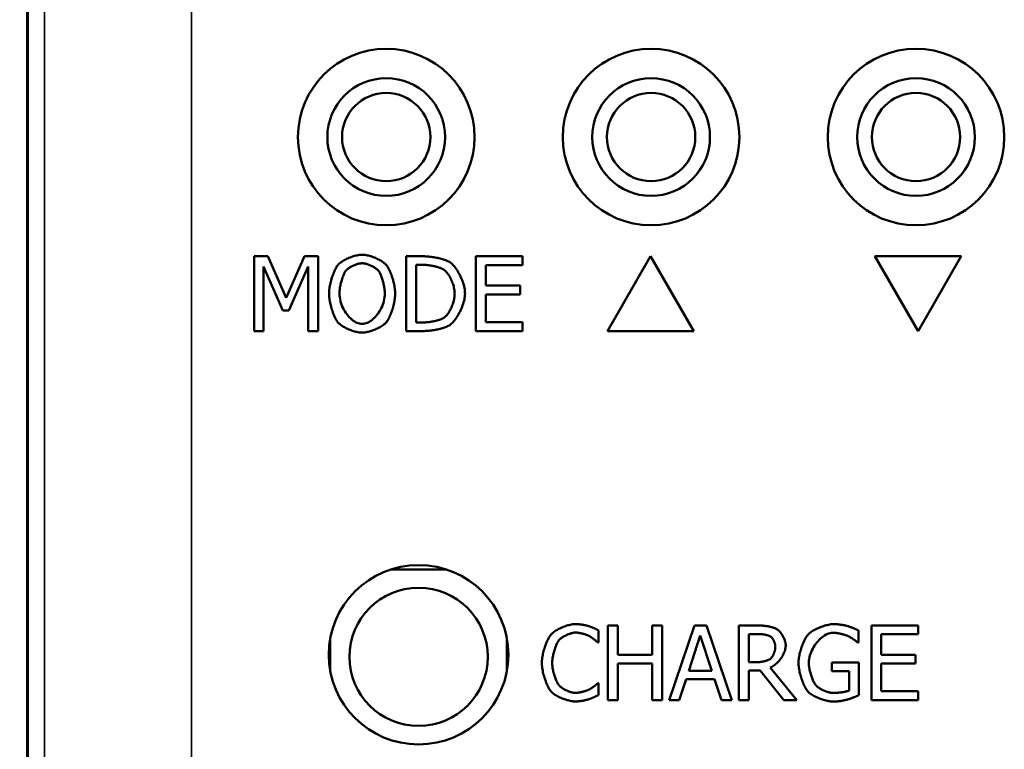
# Model space of a CAD drawing. Header units: millimetres. Extents: x 163 to 2699, y 224 to 730.
# Tile 104 of 168: x 482 to 516, y 516 to 540. Entities that reach past the tile are written whole.
import ezdxf

# ---------------------------------------------------------------- set-up
doc = ezdxf.new("R2010")
doc.units = ezdxf.units.MM
doc.layers.get('Defpoints').update_dxf_attribs({"color": 8})
doc.layers.add('可見 (ISO)', color=7, linetype='Continuous', lineweight=50)
doc.layers.add('窄部可見 (ISO)', color=7, linetype='Continuous', lineweight=35)
doc.styles.add('Dimemsions', font='isocp.shx', dxfattribs={"bigfont": 'chineset.shx'})
doc.dimstyles.new('ISO-25', dxfattribs={"dimtxt": 3, "dimasz": 3, "dimexe": 1, "dimexo": 1, "dimgap": 1, "dimtad": 1, "dimdsep": 46, "dimtxsty": 'Dimemsions', "dimcen": 0, "dimclrd": 2, "dimclre": 2, "dimclrt": 2, "dimazin": 2, "dimtfac": 1, "dimtmove": 0, "dimatfit": 3, "dimfxl": 0, "dimarcsym": 0})

# ---------------------------------------------------------------- blocks, each defined once
blk = doc.blocks.new('*D7')
at = {"color": 2, "lineweight": -2}
for p, q in [((486.37, 565.522), (470.639, 565.522)), ((471.639, 559.522), (471.639, 411.522)), ((486.37, 405.522), (470.639, 405.522))]:
    blk.add_line(p, q, dxfattribs=at)
at = {"color": 2}
for points in [[(470.639, 559.522), (472.639, 559.522), (471.639, 565.522)], [(470.639, 411.522), (472.639, 411.522), (471.639, 405.522)]]:
    blk.add_solid(points, dxfattribs=at)
at = {"layer": 'Defpoints', "color": 0}
for p in [(487.37, 565.522), (471.639, 405.522), (487.37, 405.522)]:
    blk.add_point(p, dxfattribs=at)
at = {"color": 2, "insert": (465.639, 485.522), "char_height": 10, "attachment_point": 5, "rotation": 90, "style": 'Dimemsions'}
blk.add_mtext('160', dxfattribs=at)
blk = doc.blocks.new('*D13')
at = {"color": 2, "lineweight": -2}
for p, q in [((486.37, 565.522), (453.872, 565.522)), ((454.872, 559.522), (454.872, 403.522)), ((499.17, 397.522), (453.872, 397.522))]:
    blk.add_line(p, q, dxfattribs=at)
at = {"color": 2}
for points in [[(453.872, 559.522), (455.872, 559.522), (454.872, 565.522)], [(453.872, 403.522), (455.872, 403.522), (454.872, 397.522)]]:
    blk.add_solid(points, dxfattribs=at)
at = {"layer": 'Defpoints', "color": 0}
for p in [(487.37, 565.522), (454.872, 397.522), (500.17, 397.522)]:
    blk.add_point(p, dxfattribs=at)
at = {"color": 2, "insert": (448.872, 481.522), "char_height": 10, "attachment_point": 5, "rotation": 90, "style": 'Dimemsions'}
blk.add_mtext('168', dxfattribs=at)

msp = doc.modelspace()

# ---------------------------------------------------------------- linework, layer by layer
at = {"layer": '可見 (ISO)'}
for p, q in [((482.37, 410.522), (482.37, 560.522)), ((482.396, 560.502), (482.396, 410.541)), ((490.081, 529.828), (490.081, 532.368)), ((490.081, 532.368), (490.542, 532.368)), ((490.542, 532.368), (491.176, 530.954)), ((491.176, 530.954), (491.789, 532.368)), ((491.789, 532.368), (492.258, 532.368)), ((492.258, 532.368), (492.258, 529.828)), ((495.245, 529.828), (495.245, 532.368)), ((495.245, 532.368), (495.823, 532.368)), ((497.614, 532.368), (499.203, 532.368)), ((497.614, 529.828), (497.614, 532.368)), ((499.203, 532.368), (499.203, 532.068)), ((502.086, 529.828), (503.552, 532.368)), ((503.552, 532.368), (505.019, 529.828)), ((512.64, 529.828), (511.173, 532.368)), ((511.173, 532.368), (514.106, 532.368)), ((514.106, 532.368), (512.64, 529.828)), ((491.052, 530.528), (490.396, 532.016)), ((490.396, 532.016), (490.396, 529.828)), ((491.921, 532.016), (491.258, 530.528)), ((491.921, 529.828), (491.921, 532.016)), ((495.583, 530.12), (495.583, 532.076)), ((495.583, 532.076), (495.84, 532.076)), ((499.203, 532.068), (497.952, 532.068)), ((497.952, 532.068), (497.952, 531.372)), ((497.952, 531.372), (499.119, 531.372)), ((499.119, 531.372), (499.119, 531.071)), ((499.119, 531.071), (497.952, 531.071)), ((497.952, 531.071), (497.952, 530.129)), ((491.258, 530.528), (491.052, 530.528)), ((495.84, 530.12), (495.583, 530.12)), ((497.952, 530.129), (499.203, 530.129)), ((499.203, 530.129), (499.203, 529.828)), ((490.396, 529.828), (490.081, 529.828)), ((492.258, 529.828), (491.921, 529.828)), ((495.83, 529.828), (495.245, 529.828)), ((499.203, 529.828), (497.614, 529.828)), ((505.019, 529.828), (502.086, 529.828)), ((494.725, 521.722), (496.615, 521.722)), ((501.784, 519.65), (501.784, 519.242)), ((502.099, 517.279), (502.099, 519.819)), ((502.099, 519.819), (502.437, 519.819)), ((502.437, 519.819), (502.437, 518.822)), ((503.606, 518.822), (503.606, 519.819)), ((503.606, 519.819), (503.944, 519.819)), ((503.944, 519.819), (503.944, 517.279)), ((504.185, 517.279), (505.041, 519.819)), ((505.041, 519.819), (505.457, 519.819)), ((505.457, 519.819), (506.313, 517.279)), ((506.554, 517.279), (506.554, 519.819)), ((506.554, 519.819), (507.208, 519.819)), ((506.891, 518.571), (506.891, 519.526)), ((506.891, 519.526), (507.227, 519.526)), ((510.619, 519.646), (510.619, 519.238)), ((511.053, 519.819), (512.642, 519.819)), ((511.053, 517.279), (511.053, 519.819)), ((512.642, 519.819), (512.642, 519.518)), ((492.67, 519.372), (492.67, 518.272)), ((498.67, 519.372), (498.67, 518.272)), ((501.784, 519.242), (501.758, 519.242)), ((504.849, 518.277), (505.24, 519.473)), ((505.24, 519.473), (505.634, 518.277)), ((510.619, 519.238), (510.59, 519.238)), ((512.642, 519.518), (511.391, 519.518)), ((511.391, 519.518), (511.391, 518.822)), ((502.437, 518.822), (503.606, 518.822)), ((507.188, 518.571), (506.891, 518.571)), ((509.707, 518.26), (509.707, 518.557)), ((509.707, 518.557), (510.629, 518.557)), ((510.629, 518.557), (510.629, 517.447)), ((511.391, 518.822), (512.558, 518.822)), ((512.558, 518.822), (512.558, 518.522)), ((503.606, 518.522), (502.437, 518.522)), ((502.437, 518.522), (502.437, 517.279)), ((503.606, 517.279), (503.606, 518.522)), ((505.634, 518.277), (504.849, 518.277)), ((507.278, 518.289), (506.891, 518.289)), ((506.891, 518.289), (506.891, 517.279)), ((508.081, 517.279), (507.278, 518.289)), ((507.616, 518.384), (508.519, 517.279)), ((510.296, 518.26), (509.707, 518.26)), ((510.296, 517.604), (510.296, 518.26)), ((512.558, 518.522), (511.391, 518.522)), ((511.391, 518.522), (511.391, 517.579)), ((501.76, 517.855), (501.784, 517.855)), ((501.784, 517.855), (501.784, 517.451)), ((504.757, 517.989), (504.526, 517.279)), ((505.726, 517.989), (504.757, 517.989)), ((505.957, 517.279), (505.726, 517.989)), ((511.391, 517.579), (512.642, 517.579)), ((512.642, 517.579), (512.642, 517.279)), ((502.437, 517.279), (502.099, 517.279)), ((503.944, 517.279), (503.606, 517.279)), ((504.526, 517.279), (504.185, 517.279)), ((506.313, 517.279), (505.957, 517.279)), ((506.891, 517.279), (506.554, 517.279)), ((508.519, 517.279), (508.081, 517.279)), ((512.642, 517.279), (511.053, 517.279))]:
    msp.add_line(p, q, dxfattribs=at)
at = {"layer": '可見 (ISO)', "flags": 128}
for points in [[(492.933, 532.078), (492.953, 532.099), (492.976, 532.12), (493.001, 532.141), (493.028, 532.162), (493.057, 532.182), (493.088, 532.203), (493.12, 532.223), (493.154, 532.242), (493.19, 532.261), (493.226, 532.279), (493.264, 532.296), (493.302, 532.313), (493.341, 532.329), (493.38, 532.344), (493.419, 532.357), (493.458, 532.37), (493.497, 532.381), (493.536, 532.392), (493.574, 532.4), (493.612, 532.408), (493.648, 532.414), (493.684, 532.418), (493.718, 532.421), (493.751, 532.422)], [(493.751, 532.422), (493.784, 532.421), (493.818, 532.418), (493.854, 532.413), (493.891, 532.407), (493.929, 532.4), (493.968, 532.391), (494.007, 532.38), (494.046, 532.369), (494.086, 532.356), (494.125, 532.342), (494.165, 532.327), (494.203, 532.311), (494.242, 532.294), (494.279, 532.276), (494.316, 532.258), (494.351, 532.239), (494.385, 532.22), (494.418, 532.2), (494.448, 532.18), (494.477, 532.16), (494.504, 532.139), (494.528, 532.119), (494.55, 532.098), (494.57, 532.078)], [(495.823, 532.368), (495.868, 532.367), (495.914, 532.366), (495.959, 532.363), (496.005, 532.36), (496.051, 532.355), (496.096, 532.35), (496.142, 532.344), (496.186, 532.337), (496.231, 532.329), (496.274, 532.321), (496.317, 532.312), (496.359, 532.303), (496.399, 532.293), (496.438, 532.282), (496.476, 532.272), (496.513, 532.261), (496.548, 532.249), (496.581, 532.238), (496.612, 532.226), (496.641, 532.214), (496.667, 532.202), (496.692, 532.19), (496.714, 532.178), (496.733, 532.166)], [(492.629, 531.098), (492.63, 531.139), (492.632, 531.181), (492.636, 531.225), (492.641, 531.269), (492.648, 531.315), (492.656, 531.361), (492.665, 531.408), (492.675, 531.455), (492.687, 531.502), (492.699, 531.549), (492.712, 531.596), (492.726, 531.642), (492.741, 531.687), (492.757, 531.732), (492.773, 531.775), (492.79, 531.817), (492.807, 531.857), (492.824, 531.896), (492.842, 531.932), (492.86, 531.967), (492.878, 531.999), (492.897, 532.028), (492.915, 532.054), (492.933, 532.078)], [(493.189, 531.866), (493.203, 531.883), (493.218, 531.9), (493.236, 531.916), (493.254, 531.932), (493.274, 531.949), (493.295, 531.964), (493.318, 531.98), (493.341, 531.994), (493.365, 532.009), (493.39, 532.023), (493.415, 532.036), (493.441, 532.048), (493.468, 532.06), (493.495, 532.071), (493.521, 532.082), (493.548, 532.091), (493.575, 532.1), (493.602, 532.107), (493.629, 532.114), (493.655, 532.119), (493.68, 532.124), (493.705, 532.127), (493.729, 532.129), (493.753, 532.129)], [(493.753, 532.129), (493.775, 532.129), (493.799, 532.127), (493.824, 532.123), (493.849, 532.119), (493.875, 532.113), (493.901, 532.107), (493.928, 532.099), (493.955, 532.09), (493.982, 532.081), (494.009, 532.07), (494.036, 532.059), (494.062, 532.047), (494.088, 532.034), (494.114, 532.021), (494.139, 532.007), (494.163, 531.993), (494.187, 531.978), (494.209, 531.963), (494.23, 531.947), (494.25, 531.931), (494.269, 531.915), (494.286, 531.899), (494.301, 531.882), (494.315, 531.866)], [(494.57, 532.078), (494.588, 532.055), (494.606, 532.029), (494.624, 532), (494.642, 531.969), (494.66, 531.935), (494.678, 531.898), (494.696, 531.86), (494.713, 531.819), (494.73, 531.777), (494.746, 531.734), (494.761, 531.689), (494.776, 531.644), (494.79, 531.597), (494.804, 531.55), (494.816, 531.503), (494.828, 531.455), (494.838, 531.408), (494.847, 531.361), (494.855, 531.315), (494.862, 531.269), (494.867, 531.224), (494.871, 531.181), (494.874, 531.139), (494.874, 531.098)], [(495.84, 532.076), (495.869, 532.075), (495.898, 532.074), (495.929, 532.073), (495.959, 532.07), (495.991, 532.067), (496.022, 532.063), (496.054, 532.059), (496.085, 532.054), (496.117, 532.049), (496.148, 532.043), (496.179, 532.037), (496.21, 532.03), (496.24, 532.022), (496.27, 532.015), (496.299, 532.007), (496.327, 531.999), (496.355, 531.99), (496.381, 531.981), (496.406, 531.972), (496.43, 531.963), (496.452, 531.953), (496.473, 531.943), (496.493, 531.933), (496.511, 531.923)], [(496.511, 531.923), (496.535, 531.907), (496.559, 531.888), (496.582, 531.866), (496.606, 531.842), (496.629, 531.815), (496.652, 531.786), (496.674, 531.756), (496.696, 531.723), (496.717, 531.688), (496.737, 531.653), (496.757, 531.616), (496.775, 531.577), (496.793, 531.538), (496.809, 531.498), (496.824, 531.458), (496.839, 531.417), (496.851, 531.376), (496.863, 531.336), (496.872, 531.295), (496.881, 531.254), (496.887, 531.215), (496.892, 531.175), (496.895, 531.137), (496.896, 531.1)], [(496.733, 532.166), (496.764, 532.144), (496.795, 532.118), (496.826, 532.089), (496.856, 532.056), (496.887, 532.021), (496.917, 531.983), (496.946, 531.942), (496.975, 531.899), (497.004, 531.854), (497.031, 531.807), (497.057, 531.759), (497.082, 531.709), (497.106, 531.658), (497.129, 531.607), (497.15, 531.555), (497.169, 531.502), (497.186, 531.449), (497.202, 531.397), (497.215, 531.344), (497.227, 531.293), (497.236, 531.242), (497.242, 531.192), (497.246, 531.143), (497.248, 531.096)], [(492.981, 531.098), (492.981, 531.13), (492.983, 531.163), (492.986, 531.197), (492.989, 531.232), (492.994, 531.268), (492.999, 531.304), (493.005, 531.341), (493.012, 531.378), (493.02, 531.415), (493.028, 531.453), (493.037, 531.489), (493.047, 531.526), (493.057, 531.562), (493.068, 531.597), (493.079, 531.631), (493.09, 531.664), (493.102, 531.696), (493.114, 531.726), (493.126, 531.754), (493.138, 531.781), (493.151, 531.806), (493.163, 531.828), (493.176, 531.848), (493.189, 531.866)], [(494.315, 531.866), (494.327, 531.849), (494.339, 531.829), (494.352, 531.806), (494.364, 531.782), (494.377, 531.756), (494.389, 531.727), (494.401, 531.697), (494.412, 531.666), (494.424, 531.633), (494.435, 531.599), (494.445, 531.564), (494.456, 531.528), (494.465, 531.492), (494.474, 531.455), (494.483, 531.418), (494.491, 531.38), (494.498, 531.343), (494.504, 531.306), (494.509, 531.269), (494.514, 531.233), (494.518, 531.198), (494.52, 531.163), (494.522, 531.13), (494.523, 531.098)], [(492.931, 530.12), (492.913, 530.143), (492.895, 530.169), (492.876, 530.198), (492.858, 530.23), (492.84, 530.264), (492.822, 530.3), (492.805, 530.339), (492.788, 530.379), (492.771, 530.421), (492.755, 530.465), (492.74, 530.51), (492.725, 530.555), (492.711, 530.602), (492.698, 530.648), (492.686, 530.696), (492.675, 530.743), (492.665, 530.79), (492.656, 530.837), (492.648, 530.883), (492.641, 530.929), (492.636, 530.973), (492.632, 531.016), (492.63, 531.058), (492.629, 531.098)], [(493.753, 530.067), (493.708, 530.07), (493.664, 530.078), (493.618, 530.091), (493.573, 530.108), (493.528, 530.131), (493.484, 530.158), (493.439, 530.188), (493.396, 530.223), (493.354, 530.261), (493.313, 530.303), (493.273, 530.347), (493.235, 530.395), (493.198, 530.445), (493.164, 530.497), (493.132, 530.552), (493.103, 530.608), (493.076, 530.666), (493.052, 530.726), (493.031, 530.786), (493.014, 530.848), (493, 530.91), (492.989, 530.973), (492.983, 531.035), (492.981, 531.098)], [(494.523, 531.098), (494.52, 531.035), (494.514, 530.973), (494.504, 530.91), (494.49, 530.848), (494.472, 530.786), (494.452, 530.726), (494.428, 530.666), (494.401, 530.608), (494.372, 530.552), (494.34, 530.497), (494.306, 530.445), (494.27, 530.395), (494.232, 530.347), (494.192, 530.303), (494.151, 530.261), (494.109, 530.223), (494.065, 530.188), (494.021, 530.158), (493.977, 530.131), (493.932, 530.108), (493.887, 530.091), (493.842, 530.078), (493.797, 530.07), (493.753, 530.067)], [(494.874, 531.098), (494.874, 531.058), (494.871, 531.017), (494.867, 530.974), (494.862, 530.93), (494.856, 530.885), (494.848, 530.839), (494.839, 530.792), (494.828, 530.745), (494.817, 530.698), (494.805, 530.65), (494.792, 530.603), (494.778, 530.557), (494.763, 530.511), (494.747, 530.466), (494.731, 530.422), (494.715, 530.38), (494.698, 530.34), (494.68, 530.301), (494.662, 530.264), (494.644, 530.23), (494.625, 530.198), (494.607, 530.169), (494.588, 530.143), (494.57, 530.12)], [(496.896, 531.1), (496.895, 531.063), (496.892, 531.024), (496.888, 530.985), (496.882, 530.945), (496.874, 530.905), (496.865, 530.865), (496.855, 530.825), (496.843, 530.785), (496.83, 530.745), (496.816, 530.705), (496.801, 530.666), (496.785, 530.628), (496.768, 530.591), (496.75, 530.555), (496.732, 530.52), (496.712, 530.487), (496.692, 530.455), (496.672, 530.425), (496.651, 530.396), (496.629, 530.37), (496.608, 530.346), (496.586, 530.324), (496.564, 530.305), (496.542, 530.289)], [(497.248, 531.096), (497.246, 531.051), (497.242, 531.005), (497.235, 530.957), (497.226, 530.907), (497.214, 530.857), (497.2, 530.805), (497.184, 530.753), (497.166, 530.7), (497.146, 530.648), (497.125, 530.595), (497.102, 530.543), (497.077, 530.492), (497.052, 530.442), (497.025, 530.393), (496.997, 530.346), (496.969, 530.3), (496.94, 530.256), (496.91, 530.215), (496.88, 530.177), (496.85, 530.141), (496.819, 530.108), (496.789, 530.079), (496.759, 530.053), (496.729, 530.032)], [(496.542, 530.289), (496.523, 530.277), (496.503, 530.265), (496.481, 530.254), (496.457, 530.243), (496.432, 530.232), (496.405, 530.222), (496.377, 530.212), (496.348, 530.202), (496.318, 530.193), (496.287, 530.184), (496.256, 530.176), (496.223, 530.168), (496.19, 530.161), (496.157, 530.154), (496.124, 530.148), (496.091, 530.143), (496.058, 530.138), (496.025, 530.133), (495.992, 530.129), (495.96, 530.126), (495.929, 530.124), (495.898, 530.122), (495.868, 530.121), (495.84, 530.12)], [(493.751, 529.775), (493.718, 529.775), (493.683, 529.778), (493.648, 529.782), (493.611, 529.788), (493.573, 529.796), (493.535, 529.805), (493.496, 529.815), (493.457, 529.826), (493.418, 529.839), (493.379, 529.853), (493.34, 529.868), (493.301, 529.883), (493.263, 529.9), (493.225, 529.918), (493.189, 529.936), (493.153, 529.955), (493.119, 529.974), (493.087, 529.994), (493.056, 530.015), (493.026, 530.035), (492.999, 530.056), (492.974, 530.078), (492.952, 530.099), (492.931, 530.12)], [(494.57, 530.12), (494.549, 530.098), (494.526, 530.076), (494.5, 530.055), (494.472, 530.033), (494.442, 530.012), (494.411, 529.992), (494.378, 529.972), (494.343, 529.952), (494.308, 529.933), (494.271, 529.915), (494.233, 529.898), (494.195, 529.881), (494.156, 529.865), (494.117, 529.851), (494.078, 529.837), (494.039, 529.825), (494, 529.814), (493.962, 529.804), (493.924, 529.795), (493.887, 529.788), (493.851, 529.782), (493.816, 529.778), (493.783, 529.775), (493.751, 529.775)], [(496.729, 530.032), (496.704, 530.017), (496.677, 530.002), (496.648, 529.988), (496.617, 529.975), (496.584, 529.961), (496.55, 529.949), (496.515, 529.937), (496.478, 529.925), (496.441, 529.914), (496.402, 529.904), (496.363, 529.894), (496.323, 529.884), (496.282, 529.876), (496.24, 529.868), (496.199, 529.861), (496.157, 529.854), (496.115, 529.848), (496.073, 529.843), (496.031, 529.838), (495.99, 529.835), (495.949, 529.832), (495.908, 529.83), (495.869, 529.828), (495.83, 529.828)], [(500.175, 519.514), (500.195, 519.535), (500.218, 519.557), (500.244, 519.578), (500.271, 519.599), (500.301, 519.62), (500.332, 519.641), (500.365, 519.661), (500.399, 519.681), (500.435, 519.7), (500.472, 519.718), (500.51, 519.736), (500.548, 519.753), (500.587, 519.769), (500.627, 519.784), (500.666, 519.798), (500.706, 519.811), (500.745, 519.823), (500.784, 519.833), (500.823, 519.842), (500.86, 519.85), (500.897, 519.856), (500.933, 519.86), (500.967, 519.863), (501, 519.864)], [(501, 519.864), (501.017, 519.864), (501.034, 519.863), (501.052, 519.862), (501.071, 519.861), (501.091, 519.859), (501.111, 519.858), (501.131, 519.856), (501.152, 519.853), (501.173, 519.851), (501.194, 519.848), (501.215, 519.845), (501.236, 519.842), (501.257, 519.838), (501.277, 519.835), (501.298, 519.831), (501.317, 519.828), (501.337, 519.824), (501.355, 519.82), (501.373, 519.817), (501.39, 519.813), (501.406, 519.809), (501.421, 519.805), (501.434, 519.802), (501.447, 519.798)], [(508.91, 519.516), (508.931, 519.537), (508.955, 519.558), (508.981, 519.579), (509.01, 519.6), (509.041, 519.62), (509.075, 519.641), (509.11, 519.661), (509.147, 519.68), (509.185, 519.699), (509.224, 519.718), (509.264, 519.735), (509.306, 519.752), (509.348, 519.769), (509.39, 519.784), (509.432, 519.798), (509.474, 519.811), (509.517, 519.822), (509.558, 519.833), (509.599, 519.842), (509.639, 519.85), (509.679, 519.856), (509.716, 519.86), (509.753, 519.863), (509.787, 519.864)], [(509.787, 519.864), (509.804, 519.864), (509.822, 519.863), (509.84, 519.862), (509.86, 519.861), (509.88, 519.859), (509.901, 519.858), (509.922, 519.855), (509.943, 519.853), (509.965, 519.85), (509.987, 519.848), (510.009, 519.844), (510.032, 519.841), (510.053, 519.838), (510.075, 519.834), (510.097, 519.83), (510.118, 519.827), (510.138, 519.823), (510.158, 519.819), (510.177, 519.815), (510.196, 519.81), (510.213, 519.806), (510.229, 519.802), (510.245, 519.798), (510.259, 519.794)], [(500.998, 519.576), (500.977, 519.575), (500.955, 519.573), (500.932, 519.57), (500.908, 519.565), (500.883, 519.56), (500.857, 519.553), (500.831, 519.545), (500.804, 519.536), (500.778, 519.527), (500.751, 519.516), (500.724, 519.505), (500.697, 519.493), (500.671, 519.48), (500.645, 519.467), (500.619, 519.453), (500.594, 519.439), (500.57, 519.424), (500.547, 519.409), (500.525, 519.394), (500.504, 519.378), (500.485, 519.362), (500.467, 519.346), (500.451, 519.33), (500.436, 519.314)], [(501.472, 519.454), (501.459, 519.461), (501.445, 519.468), (501.43, 519.475), (501.413, 519.482), (501.396, 519.489), (501.378, 519.496), (501.359, 519.503), (501.339, 519.51), (501.318, 519.516), (501.297, 519.523), (501.276, 519.529), (501.254, 519.535), (501.232, 519.541), (501.21, 519.546), (501.188, 519.551), (501.165, 519.556), (501.143, 519.56), (501.121, 519.564), (501.099, 519.568), (501.078, 519.57), (501.057, 519.573), (501.037, 519.574), (501.017, 519.575), (500.998, 519.576)], [(501.447, 519.798), (501.458, 519.794), (501.469, 519.79), (501.482, 519.786), (501.495, 519.781), (501.508, 519.776), (501.523, 519.77), (501.537, 519.764), (501.552, 519.758), (501.568, 519.751), (501.583, 519.745), (501.599, 519.738), (501.615, 519.731), (501.631, 519.724), (501.647, 519.717), (501.662, 519.71), (501.678, 519.702), (501.693, 519.695), (501.708, 519.688), (501.722, 519.681), (501.736, 519.675), (501.749, 519.668), (501.762, 519.662), (501.774, 519.656), (501.784, 519.65)], [(507.208, 519.819), (507.236, 519.818), (507.264, 519.818), (507.293, 519.816), (507.323, 519.815), (507.352, 519.812), (507.382, 519.81), (507.413, 519.807), (507.443, 519.803), (507.473, 519.799), (507.504, 519.795), (507.533, 519.79), (507.563, 519.784), (507.592, 519.778), (507.621, 519.772), (507.649, 519.765), (507.676, 519.758), (507.702, 519.75), (507.728, 519.742), (507.752, 519.734), (507.775, 519.725), (507.797, 519.715), (507.818, 519.706), (507.837, 519.695), (507.855, 519.685)], [(507.227, 519.526), (507.245, 519.526), (507.263, 519.526), (507.281, 519.525), (507.3, 519.523), (507.319, 519.521), (507.339, 519.519), (507.358, 519.517), (507.378, 519.514), (507.397, 519.511), (507.416, 519.508), (507.435, 519.505), (507.454, 519.501), (507.472, 519.497), (507.49, 519.492), (507.508, 519.488), (507.525, 519.483), (507.541, 519.478), (507.556, 519.473), (507.571, 519.468), (507.585, 519.463), (507.598, 519.457), (507.61, 519.451), (507.621, 519.446), (507.63, 519.44)], [(507.855, 519.685), (507.871, 519.673), (507.888, 519.66), (507.905, 519.644), (507.922, 519.627), (507.939, 519.609), (507.956, 519.59), (507.973, 519.569), (507.989, 519.547), (508.005, 519.524), (508.02, 519.5), (508.035, 519.475), (508.049, 519.449), (508.062, 519.423), (508.075, 519.397), (508.087, 519.37), (508.098, 519.343), (508.108, 519.315), (508.117, 519.288), (508.124, 519.261), (508.131, 519.234), (508.136, 519.207), (508.14, 519.18), (508.142, 519.154), (508.143, 519.129)], [(509.748, 519.572), (509.702, 519.569), (509.655, 519.56), (509.608, 519.547), (509.56, 519.529), (509.513, 519.506), (509.466, 519.478), (509.419, 519.447), (509.373, 519.412), (509.328, 519.373), (509.284, 519.331), (509.242, 519.286), (509.201, 519.238), (509.162, 519.188), (509.126, 519.136), (509.092, 519.082), (509.06, 519.027), (509.031, 518.97), (509.005, 518.912), (508.983, 518.854), (508.964, 518.795), (508.949, 518.736), (508.938, 518.677), (508.931, 518.619), (508.929, 518.561)], [(510.269, 519.452), (510.255, 519.459), (510.24, 519.465), (510.223, 519.472), (510.205, 519.479), (510.186, 519.486), (510.166, 519.493), (510.144, 519.499), (510.122, 519.506), (510.099, 519.513), (510.076, 519.519), (510.052, 519.525), (510.027, 519.531), (510.002, 519.537), (509.978, 519.542), (509.953, 519.547), (509.928, 519.552), (509.904, 519.556), (509.879, 519.56), (509.856, 519.563), (509.833, 519.566), (509.81, 519.569), (509.789, 519.57), (509.768, 519.571), (509.748, 519.572)], [(510.259, 519.794), (510.27, 519.79), (510.283, 519.786), (510.296, 519.782), (510.311, 519.777), (510.326, 519.771), (510.342, 519.765), (510.359, 519.759), (510.376, 519.752), (510.394, 519.745), (510.412, 519.738), (510.429, 519.73), (510.447, 519.723), (510.465, 519.715), (510.483, 519.708), (510.5, 519.701), (510.516, 519.693), (510.532, 519.686), (510.548, 519.679), (510.562, 519.673), (510.576, 519.666), (510.589, 519.66), (510.6, 519.655), (510.61, 519.65), (510.619, 519.646)], [(499.858, 518.547), (499.859, 518.587), (499.861, 518.629), (499.865, 518.673), (499.871, 518.717), (499.878, 518.762), (499.886, 518.808), (499.895, 518.854), (499.906, 518.9), (499.917, 518.947), (499.93, 518.993), (499.944, 519.039), (499.958, 519.084), (499.974, 519.129), (499.99, 519.173), (500.007, 519.215), (500.024, 519.256), (500.042, 519.296), (500.06, 519.334), (500.079, 519.37), (500.098, 519.404), (500.117, 519.435), (500.136, 519.464), (500.156, 519.491), (500.175, 519.514)], [(500.436, 519.314), (500.423, 519.297), (500.409, 519.277), (500.396, 519.254), (500.382, 519.229), (500.369, 519.203), (500.356, 519.174), (500.343, 519.144), (500.33, 519.112), (500.318, 519.079), (500.306, 519.045), (500.294, 519.01), (500.283, 518.974), (500.272, 518.937), (500.263, 518.9), (500.253, 518.863), (500.245, 518.826), (500.237, 518.788), (500.23, 518.752), (500.224, 518.715), (500.219, 518.679), (500.215, 518.645), (500.212, 518.611), (500.21, 518.578), (500.21, 518.547)], [(501.758, 519.242), (501.752, 519.248), (501.745, 519.254), (501.737, 519.261), (501.728, 519.268), (501.718, 519.276), (501.708, 519.285), (501.697, 519.294), (501.686, 519.303), (501.674, 519.313), (501.661, 519.323), (501.649, 519.333), (501.636, 519.343), (501.622, 519.353), (501.608, 519.363), (501.595, 519.374), (501.581, 519.384), (501.567, 519.394), (501.553, 519.403), (501.539, 519.413), (501.525, 519.422), (501.511, 519.431), (501.498, 519.439), (501.484, 519.447), (501.472, 519.454)], [(507.63, 519.44), (507.64, 519.432), (507.651, 519.424), (507.661, 519.414), (507.671, 519.403), (507.68, 519.392), (507.69, 519.379), (507.699, 519.366), (507.708, 519.352), (507.717, 519.338), (507.726, 519.323), (507.734, 519.308), (507.741, 519.292), (507.749, 519.276), (507.755, 519.26), (507.762, 519.243), (507.767, 519.227), (507.773, 519.21), (507.777, 519.194), (507.781, 519.178), (507.785, 519.162), (507.787, 519.146), (507.789, 519.131), (507.79, 519.116), (507.791, 519.102)], [(508.577, 518.551), (508.578, 518.59), (508.581, 518.631), (508.585, 518.673), (508.591, 518.717), (508.598, 518.761), (508.607, 518.807), (508.617, 518.852), (508.628, 518.899), (508.64, 518.945), (508.654, 518.992), (508.668, 519.038), (508.684, 519.083), (508.7, 519.128), (508.717, 519.173), (508.734, 519.215), (508.753, 519.257), (508.771, 519.297), (508.791, 519.335), (508.81, 519.372), (508.83, 519.406), (508.85, 519.437), (508.87, 519.467), (508.89, 519.493), (508.91, 519.516)], [(510.59, 519.238), (510.582, 519.245), (510.573, 519.253), (510.563, 519.261), (510.553, 519.269), (510.542, 519.278), (510.53, 519.287), (510.518, 519.296), (510.506, 519.306), (510.493, 519.315), (510.48, 519.325), (510.466, 519.335), (510.452, 519.344), (510.438, 519.354), (510.423, 519.364), (510.408, 519.374), (510.393, 519.383), (510.378, 519.393), (510.362, 519.402), (510.347, 519.411), (510.331, 519.42), (510.316, 519.429), (510.3, 519.437), (510.284, 519.445), (510.269, 519.452)], [(508.143, 519.129), (508.141, 519.094), (508.137, 519.058), (508.13, 519.021), (508.121, 518.984), (508.109, 518.946), (508.095, 518.908), (508.078, 518.87), (508.06, 518.832), (508.04, 518.795), (508.018, 518.758), (507.995, 518.722), (507.97, 518.686), (507.944, 518.652), (507.917, 518.618), (507.889, 518.586), (507.86, 518.556), (507.831, 518.527), (507.801, 518.499), (507.77, 518.474), (507.739, 518.451), (507.708, 518.431), (507.677, 518.412), (507.646, 518.397), (507.616, 518.384)], [(507.791, 519.102), (507.79, 519.085), (507.789, 519.068), (507.788, 519.05), (507.785, 519.032), (507.782, 519.013), (507.779, 518.994), (507.775, 518.975), (507.77, 518.956), (507.765, 518.936), (507.759, 518.917), (507.753, 518.898), (507.746, 518.879), (507.74, 518.861), (507.732, 518.843), (507.725, 518.825), (507.717, 518.808), (507.709, 518.792), (507.7, 518.776), (507.692, 518.762), (507.683, 518.748), (507.674, 518.735), (507.665, 518.723), (507.656, 518.712), (507.647, 518.703)], [(500.177, 517.567), (500.158, 517.589), (500.139, 517.614), (500.119, 517.643), (500.1, 517.674), (500.081, 517.708), (500.063, 517.744), (500.044, 517.782), (500.027, 517.823), (500.009, 517.864), (499.992, 517.908), (499.976, 517.952), (499.96, 517.998), (499.946, 518.044), (499.932, 518.091), (499.919, 518.139), (499.907, 518.186), (499.896, 518.234), (499.886, 518.281), (499.878, 518.328), (499.871, 518.374), (499.865, 518.419), (499.861, 518.463), (499.859, 518.506), (499.858, 518.547)], [(500.21, 518.547), (500.21, 518.513), (500.212, 518.479), (500.215, 518.444), (500.22, 518.408), (500.225, 518.371), (500.231, 518.335), (500.238, 518.297), (500.246, 518.26), (500.255, 518.223), (500.265, 518.186), (500.275, 518.149), (500.286, 518.113), (500.298, 518.078), (500.31, 518.043), (500.322, 518.01), (500.335, 517.977), (500.348, 517.946), (500.362, 517.917), (500.375, 517.889), (500.389, 517.863), (500.403, 517.838), (500.417, 517.816), (500.431, 517.796), (500.445, 517.779)], [(507.647, 518.703), (507.636, 518.693), (507.624, 518.684), (507.61, 518.674), (507.595, 518.665), (507.579, 518.657), (507.562, 518.649), (507.543, 518.641), (507.524, 518.633), (507.505, 518.626), (507.484, 518.619), (507.463, 518.613), (507.442, 518.607), (507.42, 518.601), (507.398, 518.596), (507.376, 518.592), (507.354, 518.588), (507.332, 518.584), (507.31, 518.581), (507.288, 518.578), (507.267, 518.575), (507.246, 518.574), (507.226, 518.572), (507.206, 518.571), (507.188, 518.571)], [(508.908, 517.561), (508.888, 517.583), (508.868, 517.609), (508.848, 517.638), (508.828, 517.67), (508.808, 517.704), (508.789, 517.741), (508.77, 517.78), (508.751, 517.82), (508.733, 517.863), (508.715, 517.907), (508.699, 517.952), (508.683, 517.998), (508.667, 518.045), (508.653, 518.092), (508.64, 518.14), (508.627, 518.188), (508.616, 518.236), (508.606, 518.283), (508.598, 518.33), (508.59, 518.377), (508.585, 518.422), (508.58, 518.466), (508.578, 518.509), (508.577, 518.551)], [(508.929, 518.561), (508.93, 518.528), (508.931, 518.495), (508.934, 518.46), (508.938, 518.424), (508.943, 518.388), (508.949, 518.351), (508.956, 518.314), (508.964, 518.277), (508.973, 518.24), (508.982, 518.203), (508.992, 518.166), (509.003, 518.13), (509.014, 518.094), (509.026, 518.059), (509.038, 518.025), (509.051, 517.993), (509.064, 517.961), (509.078, 517.931), (509.091, 517.903), (509.105, 517.876), (509.119, 517.852), (509.133, 517.829), (509.147, 517.809), (509.162, 517.791)], [(501.49, 517.651), (501.502, 517.658), (501.514, 517.666), (501.527, 517.674), (501.54, 517.682), (501.553, 517.691), (501.566, 517.7), (501.579, 517.709), (501.593, 517.719), (501.606, 517.729), (501.619, 517.739), (501.632, 517.749), (501.645, 517.758), (501.658, 517.768), (501.67, 517.778), (501.682, 517.787), (501.693, 517.797), (501.704, 517.806), (501.714, 517.814), (501.724, 517.822), (501.733, 517.83), (501.741, 517.837), (501.748, 517.844), (501.754, 517.85), (501.76, 517.855)], [(500.994, 517.233), (500.962, 517.234), (500.929, 517.237), (500.894, 517.241), (500.858, 517.246), (500.821, 517.253), (500.784, 517.262), (500.745, 517.272), (500.706, 517.283), (500.667, 517.295), (500.628, 517.308), (500.589, 517.322), (500.55, 517.337), (500.512, 517.354), (500.474, 517.37), (500.437, 517.388), (500.402, 517.406), (500.367, 517.425), (500.334, 517.444), (500.303, 517.464), (500.273, 517.484), (500.246, 517.505), (500.22, 517.525), (500.197, 517.546), (500.177, 517.567)], [(500.445, 517.779), (500.459, 517.763), (500.475, 517.747), (500.492, 517.732), (500.512, 517.716), (500.532, 517.701), (500.554, 517.686), (500.576, 517.672), (500.6, 517.657), (500.624, 517.643), (500.65, 517.63), (500.675, 517.617), (500.701, 517.605), (500.728, 517.594), (500.754, 517.583), (500.781, 517.573), (500.807, 517.563), (500.833, 517.555), (500.859, 517.547), (500.884, 517.541), (500.909, 517.536), (500.933, 517.531), (500.956, 517.528), (500.977, 517.526), (500.998, 517.526)], [(500.998, 517.526), (501.017, 517.526), (501.037, 517.527), (501.057, 517.529), (501.079, 517.531), (501.101, 517.534), (501.123, 517.538), (501.146, 517.542), (501.169, 517.546), (501.193, 517.551), (501.216, 517.557), (501.239, 517.562), (501.263, 517.568), (501.286, 517.575), (501.308, 517.581), (501.331, 517.588), (501.352, 517.595), (501.373, 517.602), (501.393, 517.609), (501.412, 517.616), (501.43, 517.623), (501.447, 517.63), (501.463, 517.637), (501.477, 517.644), (501.49, 517.651)], [(509.785, 517.229), (509.751, 517.23), (509.714, 517.233), (509.677, 517.237), (509.638, 517.242), (509.598, 517.249), (509.557, 517.258), (509.516, 517.267), (509.474, 517.278), (509.432, 517.29), (509.39, 517.303), (509.348, 517.317), (509.306, 517.332), (509.265, 517.348), (509.225, 517.365), (509.185, 517.382), (509.147, 517.401), (509.11, 517.419), (509.075, 517.438), (509.042, 517.458), (509.01, 517.478), (508.981, 517.498), (508.954, 517.519), (508.93, 517.54), (508.908, 517.561)], [(509.162, 517.791), (509.176, 517.775), (509.193, 517.758), (509.211, 517.742), (509.231, 517.725), (509.253, 517.709), (509.276, 517.693), (509.3, 517.678), (509.326, 517.663), (509.352, 517.648), (509.379, 517.634), (509.407, 517.62), (509.436, 517.607), (509.465, 517.595), (509.494, 517.583), (509.523, 517.572), (509.553, 517.562), (509.582, 517.553), (509.611, 517.545), (509.64, 517.538), (509.668, 517.532), (509.696, 517.528), (509.722, 517.524), (509.748, 517.522), (509.773, 517.521)], [(509.773, 517.521), (509.791, 517.522), (509.811, 517.522), (509.832, 517.523), (509.854, 517.525), (509.877, 517.526), (509.901, 517.529), (509.925, 517.531), (509.95, 517.534), (509.975, 517.537), (510.001, 517.54), (510.026, 517.543), (510.051, 517.547), (510.076, 517.551), (510.101, 517.555), (510.125, 517.56), (510.149, 517.564), (510.171, 517.569), (510.193, 517.574), (510.214, 517.578), (510.233, 517.583), (510.251, 517.588), (510.268, 517.594), (510.283, 517.599), (510.296, 517.604)], [(501.447, 517.307), (501.433, 517.303), (501.418, 517.298), (501.402, 517.294), (501.385, 517.289), (501.368, 517.285), (501.351, 517.28), (501.333, 517.276), (501.314, 517.272), (501.295, 517.268), (501.276, 517.264), (501.256, 517.26), (501.236, 517.256), (501.216, 517.253), (501.195, 517.25), (501.175, 517.247), (501.154, 517.244), (501.134, 517.242), (501.113, 517.24), (501.093, 517.238), (501.073, 517.236), (501.053, 517.235), (501.033, 517.234), (501.013, 517.233), (500.994, 517.233)], [(501.784, 517.451), (501.774, 517.446), (501.762, 517.441), (501.75, 517.435), (501.737, 517.43), (501.724, 517.423), (501.711, 517.417), (501.697, 517.411), (501.683, 517.404), (501.668, 517.397), (501.654, 517.391), (501.639, 517.384), (501.623, 517.377), (501.608, 517.37), (501.593, 517.364), (501.578, 517.357), (501.562, 517.351), (501.547, 517.344), (501.532, 517.338), (501.517, 517.332), (501.503, 517.327), (501.488, 517.321), (501.474, 517.316), (501.46, 517.312), (501.447, 517.307)], [(510.255, 517.303), (510.239, 517.299), (510.222, 517.294), (510.204, 517.289), (510.186, 517.285), (510.167, 517.28), (510.148, 517.276), (510.129, 517.272), (510.109, 517.268), (510.088, 517.264), (510.068, 517.26), (510.047, 517.256), (510.026, 517.252), (510.005, 517.249), (509.984, 517.246), (509.963, 517.243), (509.942, 517.24), (509.921, 517.238), (509.901, 517.236), (509.881, 517.234), (509.861, 517.232), (509.841, 517.231), (509.822, 517.23), (509.803, 517.229), (509.785, 517.229)], [(510.629, 517.447), (510.62, 517.443), (510.61, 517.439), (510.599, 517.434), (510.586, 517.429), (510.572, 517.423), (510.557, 517.416), (510.541, 517.41), (510.524, 517.403), (510.507, 517.396), (510.489, 517.389), (510.471, 517.382), (510.453, 517.375), (510.434, 517.367), (510.416, 517.36), (510.397, 517.353), (510.379, 517.346), (510.361, 517.339), (510.343, 517.333), (510.326, 517.327), (510.31, 517.321), (510.295, 517.316), (510.28, 517.311), (510.267, 517.307), (510.255, 517.303)]]:
    msp.add_lwpolyline(points, dxfattribs=at)
at = {"layer": '可見 (ISO)'}
for centre, radius in [((494.57, 536.422), 3), ((503.57, 536.422), 3), ((512.57, 536.422), 3), ((494.57, 536.422), 2), ((503.57, 536.422), 2), ((512.57, 536.422), 2), ((494.57, 536.422), 1.5), ((503.57, 536.422), 1.5), ((512.57, 536.422), 1.5), ((495.67, 518.822), 3.05), ((495.67, 518.752), 2.35)]:
    msp.add_circle(centre, radius, dxfattribs=at)
at = {"layer": '窄部可見 (ISO)'}
for p, q in [((482.96, 555.709), (482.96, 415.334)), ((487.953, 415.334), (487.953, 555.709))]:
    msp.add_line(p, q, dxfattribs=at)

# ---------------------------------------------------------------- dimensions: what is measured, and where the dimension line sits
dim = msp.add_linear_dim(base=(454.872, 397.522), p1=(487.37, 565.522), p2=(500.17, 397.522), angle=90, dimstyle='ISO-25', override={"dimtxt": 10, "dimasz": 6})
dim.commit()
dim.dimension.update_dxf_attribs({"geometry": '*D13', "text_midpoint": (448.872, 481.522)})
dim = msp.add_linear_dim(base=(471.639, 405.522), p1=(487.37, 565.522), p2=(487.37, 405.522), angle=90, dimstyle='ISO-25', override={"dimtxt": 10, "dimasz": 6})
dim.commit()
dim.dimension.update_dxf_attribs({"geometry": '*D7', "text_midpoint": (471.639, 485.522), "dimtype": 160})

doc.saveas('drawing.dxf')
